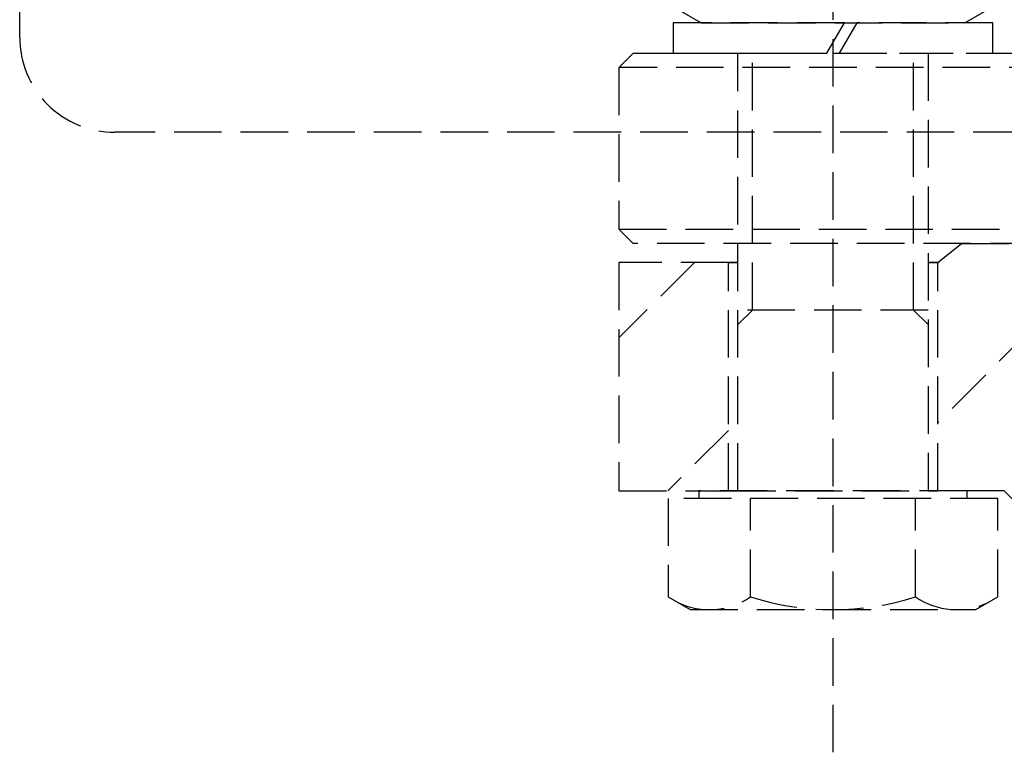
# Model space of a CAD drawing. Header units: millimetres. Extents: x 42975 to 708721, y 118172 to 172014.
# Tile 76 of 256: x 323137 to 323241, y 147396 to 147473. Entities that reach past the tile are written whole.
import ezdxf

# ---------------------------------------------------------------- set-up
doc = ezdxf.new("R2010")
doc.units = ezdxf.units.MM
doc.linetypes.add('ГТО-1 Пунктир', pattern=[7, 5, -2])
doc.layers.add('ГТО-2_Размеры_035', color=2, linetype='Continuous', lineweight=35)
doc.layers.add('ОГОС_Пунктир_025', color=151, linetype='ГТО-1 Пунктир', lineweight=25)

# ---------------------------------------------------------------- blocks, each defined once
blk = doc.blocks.new('ОГСО_Затвор_План')
at = {"layer": 'ОГОС_Пунктир_025'}
for p, q in [((-1051.67, -241), (-1051.67, -128.5)), ((-1069, -162.29), (-1065.52, -164.3)), ((-1037.82, -164.3), (-1034.35, -162.29)), ((-1050.46, -164.3), (-1068.47, -164.3)), ((-1068.47, -164.3), (-1068.47, -167.5)), ((-1065.52, -164.3), (-1037.82, -164.3)), ((-1052.31, -167.5), (-1050.46, -164.3)), ((-1049.18, -164.3), (-1051.03, -167.5)), ((-1034.87, -164.3), (-1049.18, -164.3)), ((-1034.87, -167.5), (-1034.87, -164.3)), ((-1072.67, -167.5), (-735.67, -167.5)), ((-1072.67, -167.5), (-735.67, -167.5)), ((-1068.47, -167.5), (-1052.31, -167.5)), ((-1061.67, -213.5), (-1061.67, -167.5)), ((-1060.14, -194.5), (-1060.14, -167.5)), ((-1051.03, -167.5), (-1034.87, -167.5)), ((-1043.2, -194.5), (-1043.2, -167.5)), ((-1041.67, -167.5), (-1041.67, -213.5)), ((-734.17, -169), (-1074.17, -169)), ((-734.17, -169), (-1074.17, -169)), ((-1074.17, -186), (-904.17, -186)), ((-1074.17, -186), (-904.17, -186)), ((-904.17, -187.5), (-1072.67, -187.5)), ((-904.17, -187.5), (-1072.67, -187.5)), ((-1040.67, -189.5), (-1038.17, -187.5)), ((-1038.17, -187.5), (-1031.07, -187.5)), ((-1062.67, -189.5), (-1074.17, -189.5)), ((-1074.17, -189.5), (-1074.17, -213.5)), ((-1066.24, -189.5), (-1074.17, -197.43)), ((-1062.67, -213.5), (-1062.67, -189.5)), ((-1061.67, -189.5), (-1062.67, -189.5)), ((-1061.67, -189.5), (-1062.67, -189.5)), ((-1061.67, -189.5), (-1062.67, -189.5)), ((-1062.67, -189.5), (-1061.67, -189.5)), ((-1040.67, -189.5), (-1041.67, -189.5)), ((-1040.67, -189.5), (-1041.67, -189.5)), ((-1041.67, -189.5), (-1040.67, -189.5)), ((-1040.67, -213.5), (-1040.67, -189.5)), ((-1025.71, -191.4), (-1040.67, -206.36)), ((-1061.67, -196.03), (-1060.14, -194.5)), ((-1041.67, -194.5), (-1061.67, -194.5)), ((-1041.67, -196.03), (-1043.2, -194.5)), ((-1062.67, -207.15), (-1069.03, -213.5)), ((-1074.17, -213.5), (-1062.67, -213.5)), ((-1037.58, -213.5), (-1065.77, -213.5)), ((-1065.77, -213.5), (-1065.77, -214.3)), ((-1062.67, -213.5), (-1040.67, -213.5)), ((-1062.67, -213.5), (-1040.67, -213.5)), ((-1062.67, -213.5), (-1040.67, -213.5)), ((-1061.67, -213.5), (-1062.67, -213.5)), ((-1040.67, -213.5), (-1041.67, -213.5)), ((-1033.67, -213.5), (-1040.67, -213.5)), ((-1037.58, -214.3), (-1037.58, -213.5)), ((-1031.67, -215.5), (-1033.67, -213.5)), ((-1069, -214.3), (-1069, -224.66)), ((-1034.35, -214.3), (-1069, -214.3)), ((-1060.34, -224.66), (-1060.34, -214.3)), ((-1043.01, -224.66), (-1043.01, -214.3)), ((-1034.35, -224.66), (-1034.35, -214.3)), ((-1069, -224.66), (-1066.67, -226)), ((-1036.67, -226), (-1034.35, -224.66)), ((-1066.67, -226), (-1036.67, -226))]:
    blk.add_line(p, q, dxfattribs=at)
blk.add_lwpolyline([(-877.93, -175.75), (-1127.15, -175.81, -0.414283), (-1137.15, -165.81), (-1137.15, -138.25, -0.414214), (-1127.15, -128.25), (-877.93, -128.25)], format="xyb", dxfattribs=at)
for centre, radius, start, end in [((-1064.67, -218.34), 7.66, 244.4469, 304.4469), ((-1051.67, -197.36), 28.64, 252.3875, 287.6125), ((-1038.68, -218.34), 7.66, 235.5531, 295.5531)]:
    blk.add_arc(centre, radius, start, end, dxfattribs=at)
for points in [[(-1072.67, -167.5), (-1072.92, -167.75), (-1073.42, -168.25), (-1073.92, -168.75), (-1074.17, -169)], [(-1072.67, -167.5), (-1072.92, -167.75), (-1073.42, -168.25), (-1073.92, -168.75), (-1074.17, -169)], [(-1074.17, -169), (-1074.17, -171.83), (-1074.17, -177.5), (-1074.17, -183.17), (-1074.17, -186)], [(-1074.17, -169), (-1074.17, -171.83), (-1074.17, -177.5), (-1074.17, -183.17), (-1074.17, -186)], [(-1074.17, -186), (-1073.92, -186.25), (-1073.42, -186.75), (-1072.92, -187.25), (-1072.67, -187.5)], [(-1074.17, -186), (-1073.92, -186.25), (-1073.42, -186.75), (-1072.92, -187.25), (-1072.67, -187.5)]]:
    blk.add_open_spline(points, degree=3, dxfattribs=at)
blk = doc.blocks.new('A$C1AA538EC')
at = {"layer": 'ГТО-2_Размеры_035', "rotation": 0.0001303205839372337}
blk.add_blockref('ОГСО_Затвор_План', (0, -11100.09), dxfattribs=at)

msp = doc.modelspace()

# ---------------------------------------------------------------- block references
at = {"layer": 'ГТО-2_Размеры_035'}
msp.add_blockref('A$C1AA538EC', (324274.63, 158737.11), dxfattribs=at)

doc.saveas('drawing.dxf')
